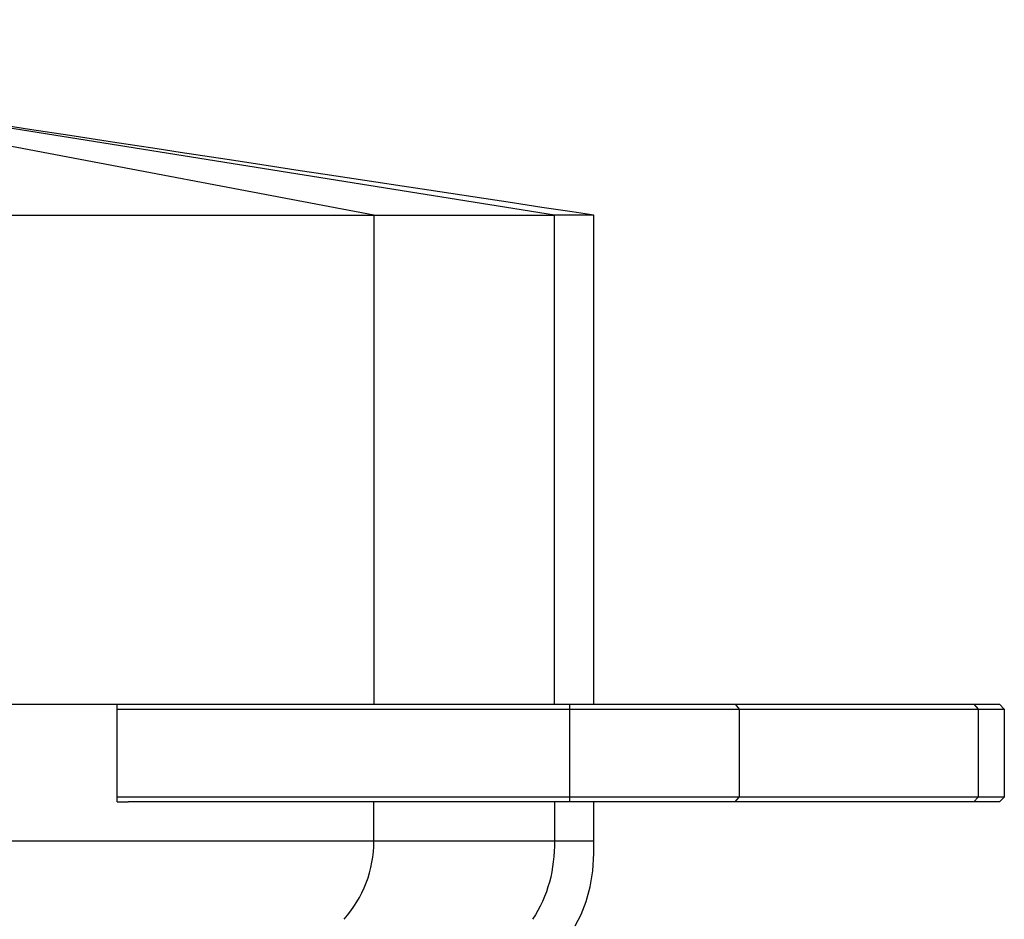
# Model space of a CAD drawing. Header units: millimetres. Extents: x 0 to 2550, y 0 to 1188.
# Tile 69 of 218: x 168 to 188, y 359 to 377. Entities that reach past the tile are written whole.
import ezdxf

# ---------------------------------------------------------------- set-up
doc = ezdxf.new("R2010")
doc.units = ezdxf.units.MM
doc.header["$LTSCALE"] = 46.255
for name, color, linetype in [('M2000103_PBL338', 7, 'CONTINUOUS'), ('M2000801_PBL339', 7, 'CONTINUOUS'), ('M2000901_PBL385', 7, 'CONTINUOUS'), ('왼쪽_14_VBL337', 7, 'CONTINUOUS')]:
    doc.layers.add(name, color=color, linetype=linetype)

# ---------------------------------------------------------------- blocks, each defined once
blk = doc.blocks.new('M2000103_PBL338', base_point=(137.99, 362.139))
at = {"layer": 'M2000103_PBL338', "color": 7}
for p, q in [((169.636, 363.139), (187.676, 363.139)), ((169.636, 363.039), (187.776, 363.039)), ((187.676, 363.139), (187.776, 363.039)), ((187.776, 363.039), (187.776, 361.239)), ((187.776, 361.239), (169.636, 361.239)), ((187.676, 361.139), (187.776, 361.239)), ((187.676, 361.139), (169.861, 361.139))]:
    blk.add_line(p, q, dxfattribs=at)
at = {"layer": 'M2000103_PBL338', "color": 2}
for p, q in [((178.892, 361.139), (178.892, 363.139)), ((182.27, 363.139), (182.356, 363.039)), ((182.356, 363.039), (182.356, 361.239)), ((187.154, 363.139), (187.24, 363.039)), ((187.24, 363.039), (187.24, 361.239)), ((182.27, 361.139), (182.356, 361.239)), ((187.154, 361.139), (187.24, 361.239))]:
    blk.add_line(p, q, dxfattribs=at)
blk = doc.blocks.new('M2000801_PBL339', base_point=(136.298, 370.139))
at = {"layer": 'M2000801_PBL339', "color": 2}
for p, q in [((174.885, 373.139), (153.825, 377.139)), ((178.577, 373.139), (160.293, 376.064)), ((174.885, 373.139), (174.885, 363.139)), ((178.577, 363.139), (178.577, 373.139))]:
    blk.add_line(p, q, dxfattribs=at)
at = {"layer": 'M2000801_PBL339', "color": 7}
for p, q in [((168.669, 374.768), (167.842, 374.894)), ((169.541, 374.635), (168.669, 374.768)), ((170.453, 374.496), (169.541, 374.635)), ((93.214, 373.139), (178.577, 373.139)), ((179.381, 373.139), (178.577, 373.139)), ((179.381, 363.139), (179.381, 373.139)), ((105.411, 363.139), (169.645, 363.139))]:
    blk.add_line(p, q, dxfattribs=at)
for points in [[(167.842, 374.894), (167.064, 375.013), (166.696, 375.07)], [(171.885, 374.277), (170.923, 374.424), (170.453, 374.496)], [(173.377, 374.05), (172.377, 374.203), (171.885, 374.277)], [(174.927, 373.815), (173.886, 373.973), (173.377, 374.05)], [(177.135, 373.479), (176.007, 373.651), (175.462, 373.734), (174.927, 373.815)], [(179.381, 373.139), (178.937, 373.206), (178.32, 373.3), (177.72, 373.391), (177.135, 373.479)]]:
    blk.add_lwpolyline(points, dxfattribs=at)
blk = doc.blocks.new('M2000901_PBL385', base_point=(158.892, 351.339))
at = {"layer": 'M2000901_PBL385', "color": 7}
for p, q in [((138.401, 363.139), (169.636, 363.139)), ((169.636, 361.139), (169.636, 363.139)), ((169.636, 361.139), (169.861, 361.139)), ((179.381, 360.339), (179.381, 361.139))]:
    blk.add_line(p, q, dxfattribs=at)
at = {"layer": 'M2000901_PBL385', "color": 2}
for p, q in [((174.885, 360.339), (174.885, 361.139)), ((178.577, 361.139), (178.577, 360.339)), ((178.577, 360.339), (166.225, 360.339)), ((179.381, 360.339), (178.577, 360.339))]:
    blk.add_line(p, q, dxfattribs=at)
at = {"layer": 'M2000901_PBL385', "color": 7}
blk.add_lwpolyline([(179.001, 358.602), (179.122, 358.839), (179.226, 359.105), (179.308, 359.402), (179.362, 359.729), (179.382, 360.087), (179.381, 360.339)], dxfattribs=at)
at = {"layer": 'M2000901_PBL385', "color": 2}
for points, knots in [([(174.279, 358.739), (174.464, 358.962), (174.782, 359.461), (174.885, 360.049), (174.885, 360.339)], [0, 0, 0, 0, 0.499692, 1, 1, 1, 1]), ([(178.577, 360.339), (178.577, 360.057), (178.519, 359.493), (178.285, 358.971), (178.13, 358.739)], [0, 0, 0, 0, 0.502462, 1, 1, 1, 1])]:
    blk.add_open_spline(points, degree=3, knots=knots, dxfattribs=at)
blk = doc.blocks.new('왼쪽_14_VBL337', base_point=(137.99, 314.428))
at = {"layer": 'M2000103_PBL338'}
blk.add_blockref('M2000103_PBL338', (137.99, 362.139), dxfattribs=at)
at = {"layer": 'M2000801_PBL339'}
blk.add_blockref('M2000801_PBL339', (136.298, 370.139), dxfattribs=at)
at = {"layer": 'M2000901_PBL385'}
blk.add_blockref('M2000901_PBL385', (158.892, 351.339), dxfattribs=at)

msp = doc.modelspace()

# ---------------------------------------------------------------- block references
at = {"layer": '왼쪽_14_VBL337'}
msp.add_blockref('왼쪽_14_VBL337', (137.9899, 314.4281), dxfattribs=at)

doc.saveas('drawing.dxf')
